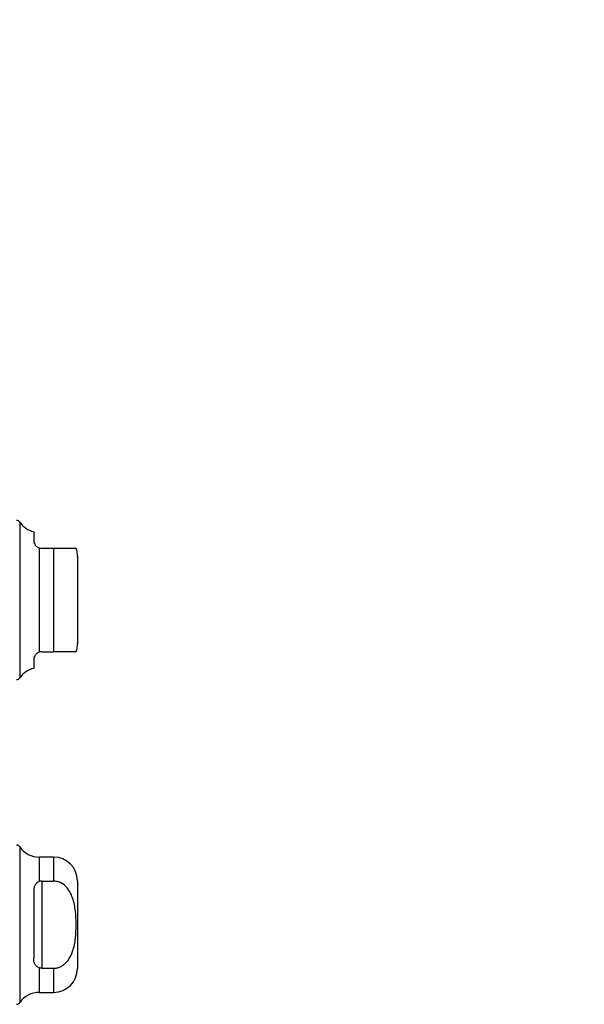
# Model space of a CAD drawing. Header units: inches. Extents: x 0.2 to 10.8, y 0.2 to 8.2.
# Tile 36 of 112: x 2.086 to 2.318, y 4.782 to 5.187. Entities that reach past the tile are written whole.
import ezdxf

# ---------------------------------------------------------------- set-up
doc = ezdxf.new("R2010")
doc.units = ezdxf.units.IN
doc.header["$MEASUREMENT"] = 0
doc.linetypes.add('HIDDEN', pattern=[0.07500000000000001, 0.05, -0.025])
doc.layers.add('DIMENSIONS', color=140, linetype='Continuous')
doc.styles.add('SLDTEXTSTYLE0', font='TXT', dxfattribs={"width": 0.7})
doc.dimstyles.new('SLDDIMSTYLE1', dxfattribs={"dimtxt": 0.0849609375, "dimasz": 0.13, "dimexe": 0, "dimexo": 0.0625, "dimgap": 0.021240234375, "dimtad": 0, "dimtih": 1, "dimtoh": 1, "dimlfac": 12, "dimrnd": 1e-09, "dimzin": 12, "dimdsep": 46, "dimtxsty": 'SLDTEXTSTYLE0', "dimsah": 1, "dimcen": 0.09, "dimadec": 0, "dimazin": 3, "dimtfac": 1, "dimtmove": 0, "dimatfit": 0, "dimfxl": 0, "dimfrac": 2, "dimtolj": 1, "dimtzin": 12, "dimarcsym": 0})
doc.dimstyles.new('SLDDIMSTYLE2', dxfattribs={"dimtxt": 0.0849609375, "dimasz": 0.13, "dimexe": 0, "dimexo": 0.0625, "dimgap": 0.021240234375, "dimtad": 0, "dimtih": 1, "dimtoh": 1, "dimlfac": 12, "dimrnd": 1e-09, "dimzin": 4, "dimdsep": 46, "dimtxsty": 'SLDTEXTSTYLE0', "dimsah": 1, "dimcen": 0.09, "dimadec": 0, "dimazin": 1, "dimtfac": 1, "dimtmove": 0, "dimatfit": 0, "dimfxl": 0, "dimfrac": 2, "dimtolj": 1, "dimtzin": 12, "dimarcsym": 0})

# ---------------------------------------------------------------- blocks, each defined once
blk = doc.blocks.new('_D_7')
at = {"layer": 'DIMENSIONS'}
for p, q in [((1.844839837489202, 4.875589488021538), (1.844839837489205, 5.644236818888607)), ((1.99667317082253, 5.15516240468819), (1.996673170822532, 5.644236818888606)), ((1.013350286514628, 5.519236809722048), (0.9848201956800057, 5.519236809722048)), ((0.9848201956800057, 5.519236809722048), (0.9848201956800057, 5.384205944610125)), ((1.265819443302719, 5.519236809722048), (1.294349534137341, 5.519236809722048)), ((1.294349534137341, 5.519236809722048), (1.294349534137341, 5.384205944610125)), ((1.844839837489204, 5.519236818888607), (1.380952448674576, 5.519236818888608)), ((1.996673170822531, 5.519236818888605), (2.246673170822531, 5.519236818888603)), ((0.9848201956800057, 5.384205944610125), (1.013350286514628, 5.384205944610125)), ((1.294349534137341, 5.384205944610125), (1.265819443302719, 5.384205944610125))]:
    blk.add_line(p, q, dxfattribs=at)
for points in [[(1.844839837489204, 5.519236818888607), (1.714839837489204, 5.539236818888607), (1.714839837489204, 5.499236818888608)], [(1.996673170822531, 5.519236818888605), (2.126673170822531, 5.499236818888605), (2.126673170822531, 5.539236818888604)]]:
    blk.add_solid(points, dxfattribs=at)
at = {"layer": 'DIMENSIONS', "char_height": 0.08333333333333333, "attachment_point": 1, "style": 'SLDTEXTSTYLE0'}
for s, insert in [('1.82', (1.013350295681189, 5.645679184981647)), ('46.3', (1.013350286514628, 5.491628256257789))]:
    blk.add_mtext(s, dxfattribs=dict(at, insert=insert))
blk = doc.blocks.new('_D_8')
at = {"layer": 'DIMENSIONS'}
for p, q in [((1.330006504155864, 5.461510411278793), (1.330006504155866, 5.962214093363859)), ((1.99667317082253, 5.15516240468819), (1.996673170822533, 5.962214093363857)), ((1.330006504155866, 5.837214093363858), (1.080006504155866, 5.83721409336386)), ((1.495049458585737, 5.837214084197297), (1.466519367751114, 5.837214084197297)), ((1.466519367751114, 5.837214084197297), (1.466519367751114, 5.702183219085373)), ((1.818197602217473, 5.837214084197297), (1.846727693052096, 5.837214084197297)), ((1.846727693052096, 5.837214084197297), (1.846727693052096, 5.702183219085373)), ((1.996673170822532, 5.837214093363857), (2.246673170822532, 5.837214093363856)), ((1.466519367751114, 5.702183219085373), (1.495049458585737, 5.702183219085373)), ((1.846727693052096, 5.702183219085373), (1.818197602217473, 5.702183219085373))]:
    blk.add_line(p, q, dxfattribs=at)
for points in [[(1.330006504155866, 5.837214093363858), (1.200006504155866, 5.857214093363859), (1.200006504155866, 5.81721409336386)], [(1.996673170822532, 5.837214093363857), (2.126673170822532, 5.817214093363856), (2.126673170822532, 5.857214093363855)]]:
    blk.add_solid(points, dxfattribs=at)
at = {"layer": 'DIMENSIONS', "char_height": 0.08333333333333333, "attachment_point": 1, "style": 'SLDTEXTSTYLE0'}
for s, insert in [('8.00', (1.530388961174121, 5.963656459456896)), ('203.2', (1.495049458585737, 5.809605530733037))]:
    blk.add_mtext(s, dxfattribs=dict(at, insert=insert))
blk = doc.blocks.new('_D_9')
at = {"layer": 'DIMENSIONS'}
for p, q in [((1.330006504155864, 5.461510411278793), (1.330006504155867, 6.289898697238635)), ((2.068434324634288, 5.117428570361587), (2.068434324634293, 6.289898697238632)), ((1.330006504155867, 6.164898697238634), (1.080006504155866, 6.164898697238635)), ((1.495049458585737, 6.164898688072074), (1.466519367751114, 6.164898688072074)), ((1.466519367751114, 6.164898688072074), (1.466519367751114, 6.029867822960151)), ((1.818197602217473, 6.164898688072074), (1.846727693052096, 6.164898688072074)), ((1.846727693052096, 6.164898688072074), (1.846727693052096, 6.029867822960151)), ((2.068434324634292, 6.164898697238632), (2.318434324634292, 6.16489869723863)), ((1.466519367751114, 6.029867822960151), (1.495049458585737, 6.029867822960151)), ((1.846727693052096, 6.029867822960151), (1.818197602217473, 6.029867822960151))]:
    blk.add_line(p, q, dxfattribs=at)
for points in [[(1.330006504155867, 6.164898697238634), (1.200006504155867, 6.184898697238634), (1.200006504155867, 6.144898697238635)], [(2.068434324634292, 6.164898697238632), (2.198434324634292, 6.144898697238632), (2.198434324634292, 6.184898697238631)]]:
    blk.add_solid(points, dxfattribs=at)
at = {"layer": 'DIMENSIONS', "char_height": 0.08333333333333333, "attachment_point": 1, "style": 'SLDTEXTSTYLE0'}
for s, insert in [('8.86', (1.530388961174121, 6.291341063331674)), ('225.1', (1.495049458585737, 6.137290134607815))]:
    blk.add_mtext(s, dxfattribs=dict(at, insert=insert))

msp = doc.modelspace()

# ---------------------------------------------------------------- linework, layer by layer
at = {"color": 7, "linetype": 'Continuous', "lineweight": 25}
for p, q in [((2.085612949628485, 4.980340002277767), (2.085612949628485, 4.916129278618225)), ((2.091400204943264, 4.976391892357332), (2.091400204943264, 4.972840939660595)), ((2.093690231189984, 4.969713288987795), (2.093690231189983, 4.926755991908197)), ((2.094681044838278, 4.969560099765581), (2.099602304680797, 4.969560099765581)), ((2.099602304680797, 4.969560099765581), (2.099602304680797, 4.926909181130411)), ((2.109444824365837, 4.966279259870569), (2.109444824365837, 4.930190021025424)), ((2.091400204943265, 4.923628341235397), (2.091400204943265, 4.92007738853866)), ((2.094681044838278, 4.926909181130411), (2.099602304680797, 4.926909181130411)), ((2.085612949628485, 4.84649846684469), (2.085612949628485, 4.782287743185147)), ((2.099602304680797, 4.842280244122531), (2.093690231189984, 4.842280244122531)), ((2.093690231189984, 4.842280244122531), (2.093690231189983, 4.832179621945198)), ((2.099602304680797, 4.84228024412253), (2.099602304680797, 4.832363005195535)), ((2.094681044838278, 4.832363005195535), (2.094681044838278, 4.796423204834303)), ((2.094681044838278, 4.832363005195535), (2.099602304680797, 4.832363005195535)), ((2.109444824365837, 4.832437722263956), (2.109444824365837, 4.796348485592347)), ((2.091400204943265, 4.828081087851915), (2.091400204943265, 4.800705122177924)), ((2.093690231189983, 4.79660658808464), (2.093690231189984, 4.786505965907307)), ((2.094681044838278, 4.796423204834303), (2.099602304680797, 4.796423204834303)), ((2.099602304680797, 4.796423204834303), (2.099602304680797, 4.786505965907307)), ((2.093690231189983, 4.786505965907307), (2.099602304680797, 4.786505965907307))]:
    msp.add_line(p, q, dxfattribs=at)
at = {"color": 7, "linetype": 'HIDDEN', "lineweight": 18}
for p, q in [((2.085612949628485, 4.948234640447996), (2.085612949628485, 4.980340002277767)), ((2.093690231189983, 4.926755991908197), (2.093690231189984, 4.969713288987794)), ((2.099602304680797, 4.926909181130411), (2.099602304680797, 4.969560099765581)), ((2.085612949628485, 4.916129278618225), (2.085612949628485, 4.948234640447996)), ((2.085612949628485, 4.782287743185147), (2.085612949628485, 4.84649846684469)), ((2.093690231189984, 4.832179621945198), (2.093690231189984, 4.842280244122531)), ((2.099602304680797, 4.832363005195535), (2.099602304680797, 4.84228024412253)), ((2.094681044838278, 4.832363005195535), (2.094681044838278, 4.796423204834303)), ((2.093690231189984, 4.786505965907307), (2.093690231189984, 4.79660658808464)), ((2.099602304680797, 4.786505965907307), (2.099602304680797, 4.796423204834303))]:
    msp.add_line(p, q, dxfattribs=at)
at = {"color": 7, "linetype": 'Continuous', "lineweight": 25}
for centre, radius, start, end in [((2.084266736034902, 4.979402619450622), 0.001640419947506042, 34.84990457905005, 90.00000000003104), ((2.093690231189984, 4.985964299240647), 0.009842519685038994, 214.849904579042, 256.5458794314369), ((2.099602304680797, 4.966279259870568), 0.009842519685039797, 5.170309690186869e-12, 19.60811917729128), ((2.099602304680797, 4.930190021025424), 0.009842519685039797, 340.2500112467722, 0), ((2.093690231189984, 4.910504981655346), 0.009842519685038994, 103.4541205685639, 145.1500954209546), ((2.084266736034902, 4.917066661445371), 0.001640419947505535, 269.9999999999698, 325.1500954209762), ((2.084266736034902, 4.845561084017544), 0.001640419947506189, 34.84990457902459, 90.00000000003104), ((2.093690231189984, 4.852122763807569), 0.00984251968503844, 214.849904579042, 270.0000000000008), ((2.099602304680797, 4.832437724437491), 0.009842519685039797, 0, 90), ((2.099602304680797, 4.796348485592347), 0.009842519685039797, 270.0000000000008, 0), ((2.093690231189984, 4.776663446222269), 0.00984251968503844, 90, 145.1500954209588), ((2.084266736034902, 4.783225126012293), 0.001640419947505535, 269.9999999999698, 325.1500954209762)]:
    msp.add_arc(centre, radius, start, end, dxfattribs=at)
for points, knots in [([(2.091400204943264, 4.972840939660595), (2.091400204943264, 4.972598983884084), (2.091426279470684, 4.972342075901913), (2.091557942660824, 4.971797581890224), (2.091665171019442, 4.971505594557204), (2.092001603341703, 4.970917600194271), (2.092234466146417, 4.97061752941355), (2.092851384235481, 4.970087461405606), (2.093239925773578, 4.969855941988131), (2.093690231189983, 4.969713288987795)], [0, 0, 0, 0, 0.25, 0.25, 0.5, 0.5, 0.75, 0.75, 1, 1, 1, 1]), ([(2.099602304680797, 4.969560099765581), (2.100400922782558, 4.969560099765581), (2.101995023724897, 4.969560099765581), (2.104299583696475, 4.969560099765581), (2.106557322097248, 4.969560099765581), (2.108252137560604, 4.969560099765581), (2.108874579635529, 4.969560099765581), (2.108809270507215, 4.969560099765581), (2.108788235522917, 4.969560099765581)], [0, 0, 0, 0, 0.106975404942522, 0.2135308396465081, 0.3566164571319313, 0.5735303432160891, 0.862641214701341, 0.9999999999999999, 0.9999999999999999, 0.9999999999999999, 0.9999999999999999]), ([(2.093690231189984, 4.926755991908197), (2.093240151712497, 4.926613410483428), (2.092855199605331, 4.926384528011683), (2.092235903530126, 4.925853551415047), (2.092002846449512, 4.925553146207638), (2.091667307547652, 4.924968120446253), (2.091559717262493, 4.924677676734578), (2.091426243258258, 4.924128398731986), (2.091400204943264, 4.923870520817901), (2.091400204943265, 4.923628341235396)], [0, 0, 0, 0, 0.25, 0.25, 0.5, 0.5, 0.75, 0.75, 1, 1, 1, 1]), ([(2.108788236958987, 4.926909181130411), (2.108806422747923, 4.926909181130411), (2.108850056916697, 4.926909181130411), (2.108277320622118, 4.926909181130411), (2.106959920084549, 4.926909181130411), (2.104793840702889, 4.926909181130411), (2.102360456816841, 4.926909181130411), (2.100461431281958, 4.926909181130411), (2.099602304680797, 4.926909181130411)], [0, 0, 0, 0, 0.1596258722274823, 0.3829991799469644, 0.6077260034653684, 0.7457164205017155, 0.8849611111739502, 1, 1, 1, 1]), ([(2.093690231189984, 4.832179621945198), (2.093240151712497, 4.832007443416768), (2.092855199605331, 4.831774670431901), (2.092235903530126, 4.831206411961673), (2.092002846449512, 4.8308710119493), (2.091667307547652, 4.83014921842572), (2.091559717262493, 4.829757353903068), (2.091426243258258, 4.828939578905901), (2.091400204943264, 4.828516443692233), (2.091400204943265, 4.828081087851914)], [0, 0, 0, 0, 0.25, 0.25, 0.5, 0.5, 0.75, 0.75, 1, 1, 1, 1]), ([(2.099602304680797, 4.796423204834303), (2.100077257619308, 4.796423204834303), (2.10054222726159, 4.79647611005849), (2.101453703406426, 4.796679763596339), (2.101905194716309, 4.796833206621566), (2.102761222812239, 4.797224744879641), (2.103165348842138, 4.797461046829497), (2.103931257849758, 4.798005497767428), (2.104293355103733, 4.798315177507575), (2.105286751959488, 4.799307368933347), (2.105845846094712, 4.800069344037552), (2.106780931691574, 4.801698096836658), (2.107151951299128, 4.802552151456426), (2.107760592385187, 4.8043150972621), (2.107998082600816, 4.805229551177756), (2.108368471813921, 4.807056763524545), (2.108503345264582, 4.807973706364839), (2.108807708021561, 4.810731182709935), (2.108883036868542, 4.812577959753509), (2.108880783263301, 4.816281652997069), (2.108802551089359, 4.818146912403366), (2.108384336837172, 4.821842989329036), (2.108039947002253, 4.823689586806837), (2.107120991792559, 4.826308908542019), (2.106743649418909, 4.827164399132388), (2.10580405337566, 4.828777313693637), (2.105248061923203, 4.829526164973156), (2.103913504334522, 4.830841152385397), (2.103164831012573, 4.831380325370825), (2.101884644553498, 4.831960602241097), (2.101438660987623, 4.832110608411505), (2.100535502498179, 4.832310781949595), (2.100074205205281, 4.832363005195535), (2.099602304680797, 4.832363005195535)], [0, 0, 0, 0, 0.03124999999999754, 0.03124999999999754, 0.06249999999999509, 0.06249999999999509, 0.09374999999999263, 0.09374999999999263, 0.1249999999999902, 0.1249999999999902, 0.1874999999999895, 0.1874999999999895, 0.2499999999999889, 0.2499999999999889, 0.3124999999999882, 0.3124999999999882, 0.3749999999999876, 0.3749999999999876, 0.4999999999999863, 0.4999999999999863, 0.624999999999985, 0.624999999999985, 0.7499999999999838, 0.7499999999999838, 0.8124999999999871, 0.8124999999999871, 0.8749999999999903, 0.8749999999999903, 0.9374999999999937, 0.9374999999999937, 0.9687499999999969, 0.9687499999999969, 1, 1, 1, 1]), ([(2.093690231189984, 4.79660658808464), (2.093240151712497, 4.79677876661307), (2.092855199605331, 4.797011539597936), (2.092235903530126, 4.797579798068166), (2.092002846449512, 4.797915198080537), (2.091667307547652, 4.798636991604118), (2.091559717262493, 4.799028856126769), (2.091426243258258, 4.799846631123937), (2.091400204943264, 4.800269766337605), (2.091400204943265, 4.800705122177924)], [0, 0, 0, 0, 0.25, 0.25, 0.5, 0.5, 0.75, 0.75, 1, 1, 1, 1])]:
    msp.add_open_spline(points, degree=3, knots=knots, dxfattribs=at)
for points in [[(2.093690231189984, 4.969713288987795), (2.09399916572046, 4.969615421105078), (2.094335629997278, 4.969560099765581), (2.094681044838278, 4.969560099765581)], [(2.094681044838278, 4.926909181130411), (2.094335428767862, 4.926909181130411), (2.093999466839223, 4.926853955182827), (2.093690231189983, 4.926755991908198)], [(2.094681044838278, 4.832363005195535), (2.094335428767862, 4.832363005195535), (2.093999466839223, 4.832297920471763), (2.093690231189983, 4.832179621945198)], [(2.094681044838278, 4.796423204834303), (2.094335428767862, 4.796423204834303), (2.093999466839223, 4.796488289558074), (2.093690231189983, 4.796606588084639)]]:
    msp.add_open_spline(points, degree=3, dxfattribs=at)

# ---------------------------------------------------------------- dimensions: what is measured, and where the dimension line sits
at = {"layer": 'DIMENSIONS'}
for base, p1, p2, dimstyle, picture, middle in [((2.068434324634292, 6.164898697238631), (1.330006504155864, 5.411510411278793), (2.068434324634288, 5.067428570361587), 'SLDDIMSTYLE1', '_D_9', (1.656623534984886, 6.164898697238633)), ((1.996673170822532, 5.837214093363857), (1.330006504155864, 5.411510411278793), (1.99667317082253, 5.105162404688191), 'SLDDIMSTYLE2', '_D_8', (1.656623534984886, 5.837214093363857)), ((1.844839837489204, 5.519236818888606), (1.99667317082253, 5.105162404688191), (1.844839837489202, 4.825589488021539), 'SLDDIMSTYLE1', '_D_7', (1.139584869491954, 5.519236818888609))]:
    dim = msp.add_linear_dim(base=base, p1=p1, p2=p2, dimstyle=dimstyle, dxfattribs=at)
    dim.commit()
    dim.dimension.update_dxf_attribs({"geometry": picture, "text_midpoint": middle, "dimtype": 160})

doc.saveas('drawing.dxf')
